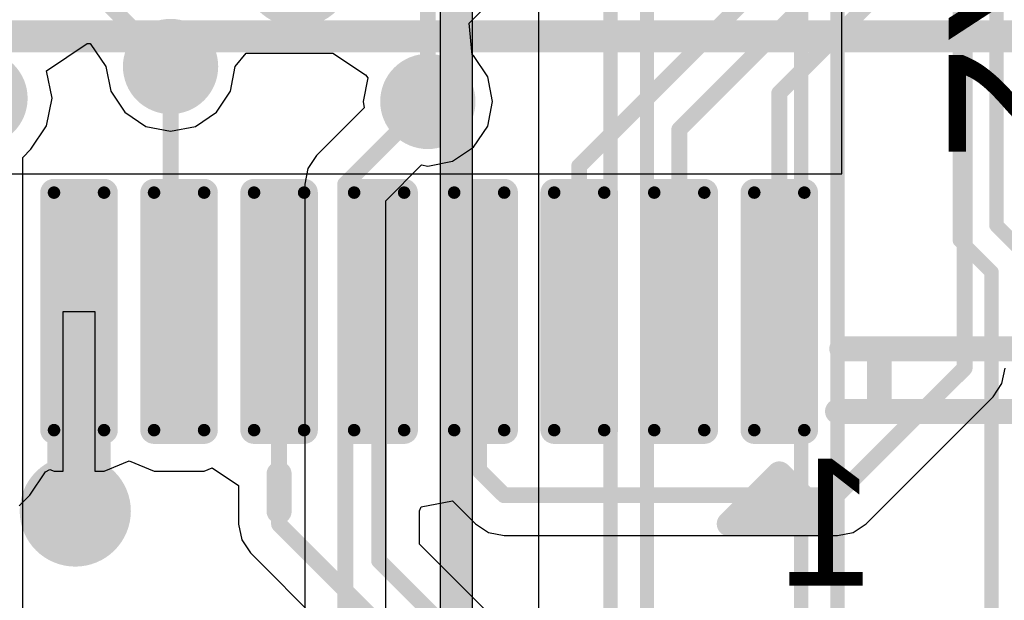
# Model space of a CAD drawing. Header units: millimetres. Extents: x 1.4 to 10.4, y 0 to 10.9.
# Tile 159 of 177: x 8.533 to 8.842, y 4.697 to 4.88. Entities that reach past the tile are written whole.
import ezdxf

# ---------------------------------------------------------------- set-up
doc = ezdxf.new("R2010")
doc.units = ezdxf.units.MM
doc.header["$MEASUREMENT"] = 0
for name, color, linetype in [('BottomLayer', 5, 'Continuous'), ('DrillDrawing', 1, 'Continuous'), ('DrillGuide', 244, 'Continuous'), ('InternalPlane1', 76, 'Continuous'), ('InternalPlane2', 16, 'Continuous'), ('Mechanical2', 216, 'Continuous'), ('Mechanical31', 56, 'Continuous'), ('MultiLayer', 9, 'Continuous'), ('TopLayer', 1, 'Continuous'), ('TopOverlay', 2, 'Continuous'), ('TopPaste', 8, 'Continuous'), ('TopSolder', 216, 'Continuous')]:
    doc.layers.add(name, color=color, linetype=linetype)

msp = doc.modelspace()

# ---------------------------------------------------------------- linework, layer by layer
at = {"layer": 'BottomLayer'}
for p, q in [((8.69581, 5.1111), (8.69581, 4.3129)), ((8.67398, 4.87868), (8.67765, 4.88235)), ((8.67496, 4.86872), (8.67398, 4.87868)), ((8.54096, 4.86368), (8.55379, 4.87226)), ((8.55379, 4.87226), (8.55472, 4.87226)), ((8.55472, 4.87226), (8.55472, 4.87226)), ((8.55472, 4.87226), (8.55472, 4.87226)), ((8.55472, 4.87226), (8.55961, 4.865)), ((8.60039, 4.865), (8.60382, 4.86918)), ((8.60382, 4.86918), (8.63113, 4.86918)), ((8.63113, 4.86918), (8.64135, 4.86234)), ((8.67542, 4.86842), (8.67496, 4.86872)), ((8.67984, 4.8618), (8.67542, 4.86842)), ((8.55961, 4.865), (8.56116, 4.8572)), ((8.59884, 4.8572), (8.60039, 4.865)), ((8.54269, 4.855), (8.54096, 4.86368)), ((8.64209, 4.86145), (8.64061, 4.854)), ((8.64135, 4.86234), (8.64209, 4.86145)), ((8.68139, 4.854), (8.67984, 4.8618)), ((8.54096, 4.84632), (8.54269, 4.855)), ((8.56116, 4.8572), (8.56558, 4.85058)), ((8.59442, 4.85058), (8.59884, 4.8572)), ((8.641, 4.85203), (8.62599, 4.83701)), ((8.64061, 4.854), (8.641, 4.85203)), ((8.67984, 4.8462), (8.68139, 4.854)), ((8.56558, 4.85058), (8.5722, 4.84616)), ((8.5878, 4.84616), (8.59442, 4.85058)), ((8.53604, 4.83896), (8.54096, 4.84632)), ((8.5722, 4.84616), (8.58, 4.84461)), ((8.58, 4.84461), (8.5878, 4.84616)), ((8.67542, 4.83958), (8.67984, 4.8462)), ((8.6688, 4.83516), (8.67542, 4.83958)), ((8.53344, 4.83635), (8.53604, 4.83896)), ((8.53344, 4.64149), (8.53344, 4.83635)), ((8.62599, 4.83701), (8.62323, 4.83288)), ((8.62323, 4.83288), (8.62226, 4.828)), ((8.64774, 4.82272), (8.65902, 4.834)), ((8.65902, 4.834), (8.661, 4.83361)), ((8.661, 4.83361), (8.6688, 4.83516)), ((8.62226, 4.828), (8.62226, 3.5972)), ((8.64774, 3.57), (8.64774, 4.82272))]:
    msp.add_line(p, q, dxfattribs=at)
for points, const_width in [([(8.84, 4.815), (8.84, 5.135)], 0.0045), ([(8.8285, 4.81024), (8.8285, 5.13024)], 0.0045), ([(8.73, 4.305), (8.73, 5.12526)], 0.0045), ([(8.79, 4.405), (8.79, 5.125)], 0.0045), ([(8.7185, 4.3035), (8.7185, 5.1205)], 0.0045), ([(8.7785, 4.4035), (8.7785, 5.12024)], 0.0045), ([(8.56, 4.885), (8.58, 4.865)], 0.005), ([(8.635, 4.828), (8.661, 4.854)], 0.005), ([(8.635, 3.57), (8.635, 4.828)], 0.005), ([(8.84, 4.815), (8.85, 4.805)], 0.0045), ([(8.8285, 4.81024), (8.8385, 4.80024)], 0.0045), ([(8.8385, 4.1635), (8.8385, 4.80024)], 0.0045)]:
    msp.add_lwpolyline(points, dxfattribs=dict(at, const_width=const_width))
for points, const_width in [([(8.575, 4.865, 1), (8.585, 4.865, 1)], 0.01), ([(8.57875, 4.865, 1), (8.58125, 4.865, 1)], 0.0025), ([(8.656, 4.854, 1), (8.666, 4.854, 1)], 0.01), ([(8.65975, 4.854, 1), (8.66225, 4.854, 1)], 0.0025), ([(8.63375, 4.828, 1), (8.63625, 4.828, 1)], 0.0025), ([(8.63375, 4.828, 1), (8.63625, 4.828, 1)], 0.0025), ([(8.83887, 4.815, 1), (8.84112, 4.815, 1)], 0.00225), ([(8.83887, 4.815, 1), (8.84112, 4.815, 1)], 0.00225), ([(8.82737, 4.81024, 1), (8.82963, 4.81024, 1)], 0.00225), ([(8.82737, 4.81024, 1), (8.82963, 4.81024, 1)], 0.00225), ([(8.83737, 4.80024, 1), (8.83962, 4.80024, 1)], 0.00225), ([(8.83737, 4.80024, 1), (8.83962, 4.80024, 1)], 0.00225), ([(8.5425, 4.725, 1), (8.5575, 4.725, 1)], 0.015)]:
    msp.add_lwpolyline(points, format="xyb", close=True, dxfattribs=dict(at, const_width=const_width))
at = {"layer": 'DrillDrawing'}
for points, const_width in [([(8.5775, 4.865, 1), (8.5825, 4.865, 1)], 0.005), ([(8.6585, 4.854, 1), (8.6635, 4.854, 1)], 0.005), ([(8.54625, 4.725, 1), (8.55375, 4.725, 1)], 0.0075)]:
    msp.add_lwpolyline(points, format="xyb", close=True, dxfattribs=dict(at, const_width=const_width))
at = {"layer": 'DrillGuide'}
for points, const_width in [([(8.5775, 4.865, 1), (8.5825, 4.865, 1)], 0.005), ([(8.6585, 4.854, 1), (8.6635, 4.854, 1)], 0.005), ([(8.54625, 4.725, 1), (8.55375, 4.725, 1)], 0.0075)]:
    msp.add_lwpolyline(points, format="xyb", close=True, dxfattribs=dict(at, const_width=const_width))
at = {"layer": 'InternalPlane1'}
for points, const_width in [([(8.61125, 4.895, 1), (8.62875, 4.895, 1)], 0.0175), ([(8.5725, 4.865, 1), (8.5875, 4.865, 1)], 0.015), ([(8.5125, 4.855, 1), (8.5275, 4.855, 1)], 0.015), ([(8.6535, 4.854, 1), (8.6685, 4.854, 1)], 0.015)]:
    msp.add_lwpolyline(points, format="xyb", close=True, dxfattribs=dict(at, const_width=const_width))
at = {"layer": 'InternalPlane2'}
for p, q in [((8.6751, 3.325), (8.6751, 5.115)), ((8.6649, 5.11289), (8.6649, 3.32711))]:
    msp.add_line(p, q, dxfattribs=at)
at = {"layer": 'InternalPlane2', "const_width": 0.01}
msp.add_lwpolyline([(8.67, 3.325), (8.67, 5.115)], dxfattribs=at)
at = {"layer": 'InternalPlane2'}
for points, const_width in [([(8.5725, 4.865, 1), (8.5875, 4.865, 1)], 0.015), ([(8.5125, 4.855, 1), (8.5275, 4.855, 1)], 0.015), ([(8.6535, 4.854, 1), (8.6685, 4.854, 1)], 0.015), ([(8.54125, 4.725, 1), (8.55875, 4.725, 1)], 0.0175)]:
    msp.add_lwpolyline(points, format="xyb", close=True, dxfattribs=dict(at, const_width=const_width))
at = {"layer": 'Mechanical2'}
for points, const_width in [([(8.02394, 4.8745), (10.36, 4.8745)], 0.01), ([(8.79, 4.75639), (8.901, 4.75639)], 0.00787)]:
    msp.add_lwpolyline(points, dxfattribs=dict(at, const_width=const_width))
at = {"layer": 'Mechanical2', "const_width": 0.00394}
msp.add_lwpolyline([(8.78803, 4.75639, 1), (8.79197, 4.75639, 1)], format="xyb", close=True, dxfattribs=at)
at = {"layer": 'MultiLayer'}
for points, const_width in [([(8.575, 4.865, 1), (8.585, 4.865, 1)], 0.01), ([(8.656, 4.854, 1), (8.666, 4.854, 1)], 0.01), ([(8.5425, 4.725, 1), (8.5575, 4.725, 1)], 0.015)]:
    msp.add_lwpolyline(points, format="xyb", close=True, dxfattribs=dict(at, const_width=const_width))
at = {"layer": 'TopLayer'}
for p, q in [((8.54618, 4.73753), (8.54618, 4.78789)), ((8.54618, 4.78789), (8.55618, 4.78789)), ((8.55618, 4.78789), (8.55618, 4.73753)), ((8.84177, 4.76512), (8.84274, 4.77)), ((8.83901, 4.76099), (8.84177, 4.76512)), ((8.79901, 4.72099), (8.83901, 4.76099)), ((8.55906, 4.73753), (8.56693, 4.74079)), ((8.56693, 4.74079), (8.5748, 4.73753)), ((8.53573, 4.72996), (8.54064, 4.73732)), ((8.54064, 4.73732), (8.54203, 4.73806)), ((8.54203, 4.73806), (8.54331, 4.73753)), ((8.54331, 4.73753), (8.54618, 4.73753)), ((8.55618, 4.73753), (8.55906, 4.73753)), ((8.5748, 4.73753), (8.59055, 4.73753)), ((8.59055, 4.73753), (8.59311, 4.73859)), ((8.59311, 4.73859), (8.60143, 4.73304)), ((8.60143, 4.73304), (8.60143, 4.72083)), ((8.53237, 4.72661), (8.53573, 4.72996)), ((8.53573, 4.72996), (8.53573, 4.72996)), ((8.65893, 4.72629), (8.66874, 4.72824)), ((8.66874, 4.72824), (8.67599, 4.72099)), ((8.65841, 4.72505), (8.65893, 4.72629)), ((8.65841, 4.71461), (8.65841, 4.72505)), ((8.60143, 4.72083), (8.60143, 4.72083)), ((8.60143, 4.72083), (8.60143, 4.72083)), ((8.60143, 4.72083), (8.6024, 4.71595)), ((8.67599, 4.72099), (8.68012, 4.71823)), ((8.68012, 4.71823), (8.685, 4.71726)), ((8.79, 4.71726), (8.79488, 4.71823)), ((8.79488, 4.71823), (8.79901, 4.72099)), ((8.79901, 4.72099), (8.79901, 4.72099)), ((8.79901, 4.72099), (8.79901, 4.72099)), ((8.6024, 4.71595), (8.60516, 4.71181)), ((8.685, 4.71726), (8.79, 4.71726)), ((8.69528, 4.67774), (8.65841, 4.71461)), ((8.60516, 4.71181), (8.67099, 4.64599))]:
    msp.add_line(p, q, dxfattribs=at)
for points, const_width in [([(8.83, 4.77), (8.83, 5.085)], 0.005), ([(8.70866, 4.83366), (8.8, 4.925)], 0.005), ([(8.74016, 4.84516), (8.81, 4.915)], 0.005), ([(8.77165, 4.85665), (8.82, 4.905)], 0.005), ([(8.661, 4.854), (8.661, 4.902)], 0.005), ([(8.58, 4.79056), (8.58, 4.865)], 0.005), ([(8.77165, 4.78789), (8.77165, 4.85665)], 0.005), ([(8.74016, 4.78789), (8.74016, 4.84516)], 0.005), ([(8.70866, 4.78789), (8.70866, 4.83366)], 0.005), ([(8.55118, 4.72618), (8.55118, 4.78789)], 0.02), ([(8.58, 4.79056), (8.58268, 4.78789)], 0.005), ([(8.61417, 4.72083), (8.61417, 4.78789)], 0.005), ([(8.64567, 4.70933), (8.64567, 4.78789)], 0.005), ([(8.67717, 4.73783), (8.67717, 4.78789)], 0.005), ([(8.79, 4.73), (8.83, 4.77)], 0.005), ([(8.67717, 4.73783), (8.685, 4.73)], 0.005), ([(8.55, 4.725), (8.55118, 4.72618)], 0.02), ([(8.685, 4.73), (8.79, 4.73)], 0.005), ([(8.61417, 4.72083), (8.68, 4.655)], 0.005), ([(8.64567, 4.70933), (8.69, 4.665)], 0.005)]:
    msp.add_lwpolyline(points, dxfattribs=dict(at, const_width=const_width))
for points, const_width in [([(8.575, 4.865, 1), (8.585, 4.865, 1)], 0.01), ([(8.57875, 4.865, 1), (8.58125, 4.865, 1)], 0.0025), ([(8.656, 4.854, 1), (8.666, 4.854, 1)], 0.01), ([(8.7704, 4.85665, 1), (8.7729, 4.85665, 1)], 0.0025), ([(8.7704, 4.85665, 1), (8.7729, 4.85665, 1)], 0.0025), ([(8.65975, 4.854, 1), (8.66225, 4.854, 1)], 0.0025), ([(8.73891, 4.84516, 1), (8.74141, 4.84516, 1)], 0.0025), ([(8.73891, 4.84516, 1), (8.74141, 4.84516, 1)], 0.0025), ([(8.70741, 4.83366, 1), (8.70991, 4.83366, 1)], 0.0025), ([(8.70741, 4.83366, 1), (8.70991, 4.83366, 1)], 0.0025), ([(8.54232, 4.82529, 1), (8.54429, 4.82529, 1)], 0.00197), ([(8.55807, 4.82529, 1), (8.56004, 4.82529, 1)], 0.00197), ([(8.57382, 4.82529, 1), (8.57579, 4.82529, 1)], 0.00197), ([(8.58957, 4.82529, 1), (8.59154, 4.82529, 1)], 0.00197), ([(8.60531, 4.82529, 1), (8.60728, 4.82529, 1)], 0.00197), ([(8.62106, 4.82529, 1), (8.62303, 4.82529, 1)], 0.00197), ([(8.63681, 4.82529, 1), (8.63878, 4.82529, 1)], 0.00197), ([(8.65256, 4.82529, 1), (8.65453, 4.82529, 1)], 0.00197), ([(8.66831, 4.82529, 1), (8.67028, 4.82529, 1)], 0.00197), ([(8.68406, 4.82529, 1), (8.68602, 4.82529, 1)], 0.00197), ([(8.6998, 4.82529, 1), (8.70177, 4.82529, 1)], 0.00197), ([(8.71555, 4.82529, 1), (8.71752, 4.82529, 1)], 0.00197), ([(8.7313, 4.82529, 1), (8.73327, 4.82529, 1)], 0.00197), ([(8.74705, 4.82529, 1), (8.74902, 4.82529, 1)], 0.00197), ([(8.7628, 4.82529, 1), (8.76476, 4.82529, 1)], 0.00197), ([(8.77854, 4.82529, 1), (8.78051, 4.82529, 1)], 0.00197), ([(8.54618, 4.78789, 1), (8.55618, 4.78789, 1)], 0.01), ([(8.57875, 4.79056, 1), (8.58125, 4.79056, 1)], 0.0025), ([(8.57875, 4.79056, 1), (8.58125, 4.79056, 1)], 0.0025), ([(8.58143, 4.78789, 1), (8.58393, 4.78789, 1)], 0.0025), ([(8.61292, 4.78789, 1), (8.61542, 4.78789, 1)], 0.0025), ([(8.64442, 4.78789, 1), (8.64692, 4.78789, 1)], 0.0025), ([(8.67592, 4.78789, 1), (8.67842, 4.78789, 1)], 0.0025), ([(8.70741, 4.78789, 1), (8.70991, 4.78789, 1)], 0.0025), ([(8.73891, 4.78789, 1), (8.74141, 4.78789, 1)], 0.0025), ([(8.7704, 4.78789, 1), (8.7729, 4.78789, 1)], 0.0025), ([(8.82875, 4.77, 1), (8.83125, 4.77, 1)], 0.0025), ([(8.82875, 4.77, 1), (8.83125, 4.77, 1)], 0.0025), ([(8.54232, 4.75048, 1), (8.54429, 4.75048, 1)], 0.00197), ([(8.55807, 4.75048, 1), (8.56004, 4.75048, 1)], 0.00197), ([(8.57382, 4.75048, 1), (8.57579, 4.75048, 1)], 0.00197), ([(8.58957, 4.75048, 1), (8.59154, 4.75048, 1)], 0.00197), ([(8.60531, 4.75048, 1), (8.60728, 4.75048, 1)], 0.00197), ([(8.62106, 4.75048, 1), (8.62303, 4.75048, 1)], 0.00197), ([(8.63681, 4.75048, 1), (8.63878, 4.75048, 1)], 0.00197), ([(8.65256, 4.75048, 1), (8.65453, 4.75048, 1)], 0.00197), ([(8.66831, 4.75048, 1), (8.67028, 4.75048, 1)], 0.00197), ([(8.68406, 4.75048, 1), (8.68602, 4.75048, 1)], 0.00197), ([(8.6998, 4.75048, 1), (8.70177, 4.75048, 1)], 0.00197), ([(8.71555, 4.75048, 1), (8.71752, 4.75048, 1)], 0.00197), ([(8.7313, 4.75048, 1), (8.73327, 4.75048, 1)], 0.00197), ([(8.74705, 4.75048, 1), (8.74902, 4.75048, 1)], 0.00197), ([(8.7628, 4.75048, 1), (8.76476, 4.75048, 1)], 0.00197), ([(8.77854, 4.75048, 1), (8.78051, 4.75048, 1)], 0.00197), ([(8.5425, 4.725, 1), (8.5575, 4.725, 1)], 0.015), ([(8.67592, 4.73783, 1), (8.67842, 4.73783, 1)], 0.0025), ([(8.67592, 4.73783, 1), (8.67842, 4.73783, 1)], 0.0025), ([(8.545, 4.725, 1), (8.555, 4.725, 1)], 0.01), ([(8.54618, 4.72618, 1), (8.55618, 4.72618, 1)], 0.01), ([(8.54618, 4.72618, 1), (8.55618, 4.72618, 1)], 0.01), ([(8.68375, 4.73, 1), (8.68625, 4.73, 1)], 0.0025), ([(8.68375, 4.73, 1), (8.68625, 4.73, 1)], 0.0025), ([(8.78875, 4.73, 1), (8.79125, 4.73, 1)], 0.0025), ([(8.78875, 4.73, 1), (8.79125, 4.73, 1)], 0.0025), ([(8.61292, 4.72083, 1), (8.61542, 4.72083, 1)], 0.0025), ([(8.61292, 4.72083, 1), (8.61542, 4.72083, 1)], 0.0025), ([(8.64442, 4.70933, 1), (8.64692, 4.70933, 1)], 0.0025), ([(8.64442, 4.70933, 1), (8.64692, 4.70933, 1)], 0.0025)]:
    msp.add_lwpolyline(points, format="xyb", close=True, dxfattribs=dict(at, const_width=const_width))
for points in [[(8.54331, 4.74852), (8.55906, 4.74852), (8.54331, 4.82726), (8.55906, 4.82726)], [(8.5748, 4.74852), (8.59055, 4.74852), (8.5748, 4.82726), (8.59055, 4.82726)], [(8.6063, 4.74852), (8.62205, 4.74852), (8.6063, 4.82726), (8.62205, 4.82726)], [(8.6378, 4.74852), (8.65354, 4.74852), (8.6378, 4.82726), (8.65354, 4.82726)], [(8.66929, 4.74852), (8.68504, 4.74852), (8.66929, 4.82726), (8.68504, 4.82726)], [(8.70079, 4.74852), (8.71654, 4.74852), (8.70079, 4.82726), (8.71654, 4.82726)], [(8.73228, 4.74852), (8.74803, 4.74852), (8.73228, 4.82726), (8.74803, 4.82726)], [(8.76378, 4.74852), (8.77953, 4.74852), (8.76378, 4.82726), (8.77953, 4.82726)], [(8.54134, 4.75048), (8.56102, 4.75048), (8.54134, 4.82529), (8.56102, 4.82529)], [(8.57283, 4.75048), (8.59252, 4.75048), (8.57283, 4.82529), (8.59252, 4.82529)], [(8.60433, 4.75048), (8.62402, 4.75048), (8.60433, 4.82529), (8.62402, 4.82529)], [(8.63583, 4.75048), (8.65551, 4.75048), (8.63583, 4.82529), (8.65551, 4.82529)], [(8.66732, 4.75048), (8.68701, 4.75048), (8.66732, 4.82529), (8.68701, 4.82529)], [(8.69882, 4.75048), (8.7185, 4.75048), (8.69882, 4.82529), (8.7185, 4.82529)], [(8.73031, 4.75048), (8.75, 4.75048), (8.73031, 4.82529), (8.75, 4.82529)], [(8.76181, 4.75048), (8.7815, 4.75048), (8.76181, 4.82529), (8.7815, 4.82529)]]:
    msp.add_solid(points, dxfattribs=at)
at = {"layer": 'TopOverlay'}
for p, q in [((8.79134, 4.83119), (8.79134, 4.91781)), ((7.20866, 4.83119), (8.79134, 4.83119))]:
    msp.add_line(p, q, dxfattribs=at)
at = {"layer": 'TopOverlay', "const_width": 0.00787}
for points in [[(8.79134, 4.77607), (8.90157, 4.77607)], [(8.80315, 4.75639), (8.80315, 4.77607)], [(8.80315, 4.75639), (8.88189, 4.75639)], [(8.61417, 4.72489), (8.61417, 4.7367)], [(8.75591, 4.72096), (8.77165, 4.7367)], [(8.77165, 4.7367), (8.7874, 4.72096)], [(8.77165, 4.72096), (8.77165, 4.7367)], [(8.76378, 4.72489), (8.77953, 4.72489)], [(8.75591, 4.72096), (8.7874, 4.72096)]]:
    msp.add_lwpolyline(points, dxfattribs=at)
at = {"layer": 'TopOverlay', "const_width": 0.00394}
for points in [[(8.78937, 4.77607, 1), (8.79331, 4.77607, 1)], [(8.80118, 4.77607, 1), (8.80512, 4.77607, 1)], [(8.80118, 4.75639, 1), (8.80512, 4.75639, 1)], [(8.80118, 4.75639, 1), (8.80512, 4.75639, 1)], [(8.6122, 4.7367, 1), (8.61614, 4.7367, 1)], [(8.76969, 4.7367, 1), (8.77362, 4.7367, 1)], [(8.76969, 4.7367, 1), (8.77362, 4.7367, 1)], [(8.76969, 4.7367, 1), (8.77362, 4.7367, 1)], [(8.6122, 4.72489, 1), (8.61614, 4.72489, 1)], [(8.76181, 4.72489, 1), (8.76575, 4.72489, 1)], [(8.77756, 4.72489, 1), (8.7815, 4.72489, 1)], [(8.75394, 4.72096, 1), (8.75787, 4.72096, 1)], [(8.75394, 4.72096, 1), (8.75787, 4.72096, 1)], [(8.76969, 4.72096, 1), (8.77362, 4.72096, 1)], [(8.78543, 4.72096, 1), (8.78937, 4.72096, 1)], [(8.78543, 4.72096, 1), (8.78937, 4.72096, 1)]]:
    msp.add_lwpolyline(points, format="xyb", close=True, dxfattribs=at)
at = {"layer": 'TopPaste', "const_width": 0.00197}
for points in [[(8.54232, 4.82529, 1), (8.54429, 4.82529, 1)], [(8.55807, 4.82529, 1), (8.56004, 4.82529, 1)], [(8.57382, 4.82529, 1), (8.57579, 4.82529, 1)], [(8.58957, 4.82529, 1), (8.59154, 4.82529, 1)], [(8.60531, 4.82529, 1), (8.60728, 4.82529, 1)], [(8.62106, 4.82529, 1), (8.62303, 4.82529, 1)], [(8.63681, 4.82529, 1), (8.63878, 4.82529, 1)], [(8.65256, 4.82529, 1), (8.65453, 4.82529, 1)], [(8.66831, 4.82529, 1), (8.67028, 4.82529, 1)], [(8.68406, 4.82529, 1), (8.68602, 4.82529, 1)], [(8.6998, 4.82529, 1), (8.70177, 4.82529, 1)], [(8.71555, 4.82529, 1), (8.71752, 4.82529, 1)], [(8.7313, 4.82529, 1), (8.73327, 4.82529, 1)], [(8.74705, 4.82529, 1), (8.74902, 4.82529, 1)], [(8.7628, 4.82529, 1), (8.76476, 4.82529, 1)], [(8.77854, 4.82529, 1), (8.78051, 4.82529, 1)], [(8.54232, 4.75048, 1), (8.54429, 4.75048, 1)], [(8.55807, 4.75048, 1), (8.56004, 4.75048, 1)], [(8.57382, 4.75048, 1), (8.57579, 4.75048, 1)], [(8.58957, 4.75048, 1), (8.59154, 4.75048, 1)], [(8.60531, 4.75048, 1), (8.60728, 4.75048, 1)], [(8.62106, 4.75048, 1), (8.62303, 4.75048, 1)], [(8.63681, 4.75048, 1), (8.63878, 4.75048, 1)], [(8.65256, 4.75048, 1), (8.65453, 4.75048, 1)], [(8.66831, 4.75048, 1), (8.67028, 4.75048, 1)], [(8.68406, 4.75048, 1), (8.68602, 4.75048, 1)], [(8.6998, 4.75048, 1), (8.70177, 4.75048, 1)], [(8.71555, 4.75048, 1), (8.71752, 4.75048, 1)], [(8.7313, 4.75048, 1), (8.73327, 4.75048, 1)], [(8.74705, 4.75048, 1), (8.74902, 4.75048, 1)], [(8.7628, 4.75048, 1), (8.76476, 4.75048, 1)], [(8.77854, 4.75048, 1), (8.78051, 4.75048, 1)]]:
    msp.add_lwpolyline(points, format="xyb", close=True, dxfattribs=at)
at = {"layer": 'TopPaste'}
for points in [[(8.54331, 4.74852), (8.55906, 4.74852), (8.54331, 4.82726), (8.55906, 4.82726)], [(8.5748, 4.74852), (8.59055, 4.74852), (8.5748, 4.82726), (8.59055, 4.82726)], [(8.6063, 4.74852), (8.62205, 4.74852), (8.6063, 4.82726), (8.62205, 4.82726)], [(8.6378, 4.74852), (8.65354, 4.74852), (8.6378, 4.82726), (8.65354, 4.82726)], [(8.66929, 4.74852), (8.68504, 4.74852), (8.66929, 4.82726), (8.68504, 4.82726)], [(8.70079, 4.74852), (8.71654, 4.74852), (8.70079, 4.82726), (8.71654, 4.82726)], [(8.73228, 4.74852), (8.74803, 4.74852), (8.73228, 4.82726), (8.74803, 4.82726)], [(8.76378, 4.74852), (8.77953, 4.74852), (8.76378, 4.82726), (8.77953, 4.82726)], [(8.54134, 4.75048), (8.56102, 4.75048), (8.54134, 4.82529), (8.56102, 4.82529)], [(8.57283, 4.75048), (8.59252, 4.75048), (8.57283, 4.82529), (8.59252, 4.82529)], [(8.60433, 4.75048), (8.62402, 4.75048), (8.60433, 4.82529), (8.62402, 4.82529)], [(8.63583, 4.75048), (8.65551, 4.75048), (8.63583, 4.82529), (8.65551, 4.82529)], [(8.66732, 4.75048), (8.68701, 4.75048), (8.66732, 4.82529), (8.68701, 4.82529)], [(8.69882, 4.75048), (8.7185, 4.75048), (8.69882, 4.82529), (8.7185, 4.82529)], [(8.73031, 4.75048), (8.75, 4.75048), (8.73031, 4.82529), (8.75, 4.82529)], [(8.76181, 4.75048), (8.7815, 4.75048), (8.76181, 4.82529), (8.7815, 4.82529)]]:
    msp.add_solid(points, dxfattribs=at)
at = {"layer": 'TopSolder', "const_width": 0.00433}
for points in [[(8.54114, 4.82529, 1), (8.54547, 4.82529, 1)], [(8.55689, 4.82529, 1), (8.56122, 4.82529, 1)], [(8.57264, 4.82529, 1), (8.57697, 4.82529, 1)], [(8.58839, 4.82529, 1), (8.59272, 4.82529, 1)], [(8.60413, 4.82529, 1), (8.60846, 4.82529, 1)], [(8.61988, 4.82529, 1), (8.62421, 4.82529, 1)], [(8.63563, 4.82529, 1), (8.63996, 4.82529, 1)], [(8.65138, 4.82529, 1), (8.65571, 4.82529, 1)], [(8.66713, 4.82529, 1), (8.67146, 4.82529, 1)], [(8.68287, 4.82529, 1), (8.6872, 4.82529, 1)], [(8.69862, 4.82529, 1), (8.70295, 4.82529, 1)], [(8.71437, 4.82529, 1), (8.7187, 4.82529, 1)], [(8.73012, 4.82529, 1), (8.73445, 4.82529, 1)], [(8.74587, 4.82529, 1), (8.7502, 4.82529, 1)], [(8.76161, 4.82529, 1), (8.76594, 4.82529, 1)], [(8.77736, 4.82529, 1), (8.78169, 4.82529, 1)], [(8.54114, 4.75048, 1), (8.54547, 4.75048, 1)], [(8.55689, 4.75048, 1), (8.56122, 4.75048, 1)], [(8.57264, 4.75048, 1), (8.57697, 4.75048, 1)], [(8.58839, 4.75048, 1), (8.59272, 4.75048, 1)], [(8.60413, 4.75048, 1), (8.60846, 4.75048, 1)], [(8.61988, 4.75048, 1), (8.62421, 4.75048, 1)], [(8.63563, 4.75048, 1), (8.63996, 4.75048, 1)], [(8.65138, 4.75048, 1), (8.65571, 4.75048, 1)], [(8.66713, 4.75048, 1), (8.67146, 4.75048, 1)], [(8.68287, 4.75048, 1), (8.6872, 4.75048, 1)], [(8.69862, 4.75048, 1), (8.70295, 4.75048, 1)], [(8.71437, 4.75048, 1), (8.7187, 4.75048, 1)], [(8.73012, 4.75048, 1), (8.73445, 4.75048, 1)], [(8.74587, 4.75048, 1), (8.7502, 4.75048, 1)], [(8.76161, 4.75048, 1), (8.76594, 4.75048, 1)], [(8.77736, 4.75048, 1), (8.78169, 4.75048, 1)]]:
    msp.add_lwpolyline(points, format="xyb", close=True, dxfattribs=at)
at = {"layer": 'TopSolder'}
for points in [[(8.54331, 4.74615), (8.55906, 4.74615), (8.54331, 4.82962), (8.55906, 4.82962)], [(8.5748, 4.74615), (8.59055, 4.74615), (8.5748, 4.82962), (8.59055, 4.82962)], [(8.6063, 4.74615), (8.62205, 4.74615), (8.6063, 4.82962), (8.62205, 4.82962)], [(8.6378, 4.74615), (8.65354, 4.74615), (8.6378, 4.82962), (8.65354, 4.82962)], [(8.66929, 4.74615), (8.68504, 4.74615), (8.66929, 4.82962), (8.68504, 4.82962)], [(8.70079, 4.74615), (8.71654, 4.74615), (8.70079, 4.82962), (8.71654, 4.82962)], [(8.73228, 4.74615), (8.74803, 4.74615), (8.73228, 4.82962), (8.74803, 4.82962)], [(8.76378, 4.74615), (8.77953, 4.74615), (8.76378, 4.82962), (8.77953, 4.82962)], [(8.53898, 4.75048), (8.56339, 4.75048), (8.53898, 4.82529), (8.56339, 4.82529)], [(8.57047, 4.75048), (8.59488, 4.75048), (8.57047, 4.82529), (8.59488, 4.82529)], [(8.60197, 4.75048), (8.62638, 4.75048), (8.60197, 4.82529), (8.62638, 4.82529)], [(8.63346, 4.75048), (8.65787, 4.75048), (8.63346, 4.82529), (8.65787, 4.82529)], [(8.66496, 4.75048), (8.68937, 4.75048), (8.66496, 4.82529), (8.68937, 4.82529)], [(8.69646, 4.75048), (8.72087, 4.75048), (8.69646, 4.82529), (8.72087, 4.82529)], [(8.72795, 4.75048), (8.75236, 4.75048), (8.72795, 4.82529), (8.75236, 4.82529)], [(8.75945, 4.75048), (8.78386, 4.75048), (8.75945, 4.82529), (8.78386, 4.82529)]]:
    msp.add_solid(points, dxfattribs=at)

# ---------------------------------------------------------------- texts
at = {"layer": 'Mechanical2', "text_generation_flag": 2}
msp.add_text('1', height=0.04, rotation=360, dxfattribs=at).set_placement((8.802, 4.7015))
at = {"layer": 'Mechanical31'}
msp.add_text('JX2', height=0.05, rotation=270, dxfattribs=at).set_placement((8.825, 4.95))

doc.saveas('drawing.dxf')
